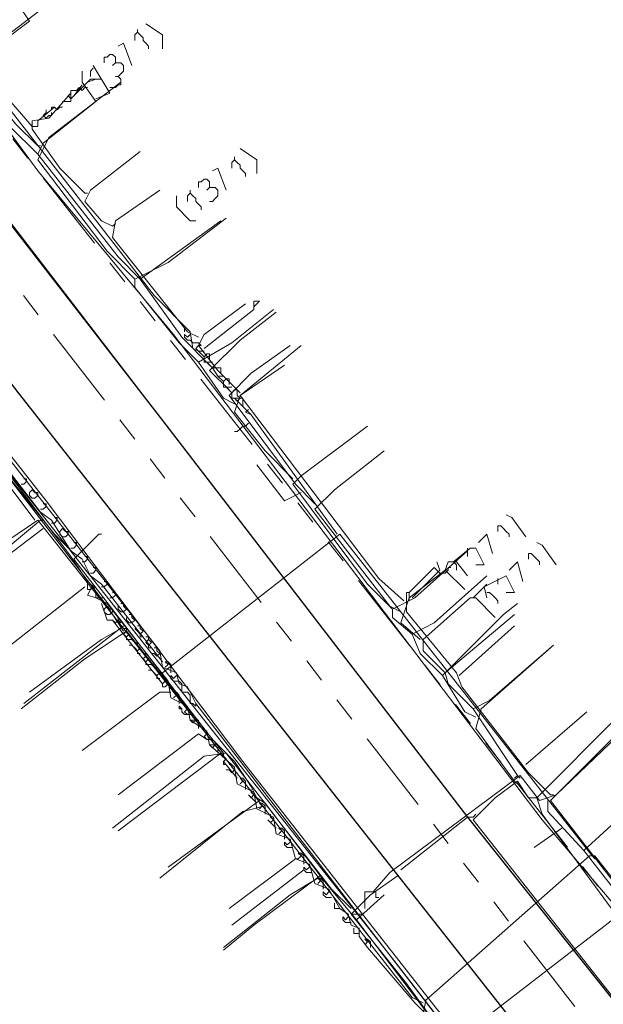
# Model space of a CAD drawing. Header units: metres. Extents: x 196942 to 197892, y 354692 to 355693.
# Tile 38 of 55: x 197445 to 197487, y 355058 to 355129. Entities that reach past the tile are written whole.
import ezdxf
from ezdxf.lldxf.tags import DXFTag

# ---------------------------------------------------------------- set-up
doc = ezdxf.new("R2010")
doc.units = ezdxf.units.M
doc.linetypes.add('RI-GWA', pattern=[18.45, 6, -1.8, 1.75, -1.8, 1.75, -1.8, 1.75, -1.8])
for name, color, linetype, lineweight in [('B-OI-KL-DATA_Orientatieverzoek_KPN_0000546663-G', 90, 'KL-DATA-N', 18), ('B-OI-KL-DATA_Orientatieverzoek_Ziggo BV_0000546674-G', 90, 'KL-DATA-N', 18), ('B-OI-KL-ET_LS_Orientatieverzoek_Enexis_0000729946-G', 190, 'KL-LS-N', 18), ('B-OI-KL-ET_MS_Orientatieverzoek_Enexis_0000729946-G', 130, 'KL-MS-N', 18), ('B-OI-KL-GAS_HD_Orientatieverzoek_Enexis_0000729946-G', 30, 'KL-GAS-HD-N', 18), ('B-OI-KL-GAS_LD_Orientatieverzoek_Enexis_0000729946-G', 50, 'KL-GAS-LD-N', 18), ('B-OI-KL-WATER_Orientatieverzoek_Nv WML_0000578862-G', 170, 'KL-WATER-N', 18), ('B-OI-RI-GWA_Orientatieverzoek_roermond_0000584598-G', 30, 'RI-GWA', 18)]:
    doc.layers.add(name, color=color, linetype=linetype, lineweight=lineweight)
doc.layers.add('V-OI-KL-VERVALLEN_LEIDING-G', color=10, linetype='ZIGZAG')
doc.styles.get("Standard").update_dxf_attribs({"font": 'arial.ttf'})
tags = doc.linetypes.add('KL-DATA-N', pattern='A,4,-1,[101,NLCS.SHX,S=0.5,R=0,X=0,Y=0],-1,4,-1,["D",Standard,S=1,R=0,X=-0.25,Y=-0.5],-1.5', length=12.5).pattern_tags.tags
tags[18] = DXFTag(74, 10)
tags = doc.linetypes.add('KL-GAS-HD-N', pattern='A,4,-1,[69,NLCS.SHX,S=0.5,R=0,X=0,Y=0],-1,4,-1,["H",Standard,S=1,R=0,X=0,Y=-0.5],-2', length=13).pattern_tags.tags
tags[18] = DXFTag(74, 10)
tags = doc.linetypes.add('KL-GAS-LD-N', pattern='A,4,-1,[69,NLCS.SHX,S=0.5,R=0,X=0,Y=0],-1,4,-1,["L",Standard,S=1,R=0,X=0.25,Y=-0.5],-2', length=13).pattern_tags.tags
tags[18] = DXFTag(74, 10)
tags = doc.linetypes.add('KL-LS-N', pattern='A,4,-1,[103,NLCS.SHX,S=0.75,R=0,X=0,Y=0],-1,4,-1,["L",Standard,S=1,R=0,X=0,Y=-0.5],-2', length=13).pattern_tags.tags
tags[18] = DXFTag(74, 10)
tags = doc.linetypes.add('KL-MS-N', pattern='A,4,-1,[103,NLCS.SHX,S=0.75,R=0,X=0,Y=0],-1,4,-1,["M",Standard,S=1,R=0,X=0,Y=-0.5],-2', length=13).pattern_tags.tags
tags[18] = DXFTag(74, 10)
doc.linetypes.add('KL-WATER-N', pattern='A,7,-0.5,[168,NLCS.SHX,S=0.75,R=0,X=0.75,Y=0],-2', length=9.5)
doc.linetypes.add('ZIGZAG', pattern='A,0.00254,-5.08,[131,ltypeshp.shx,S=5.08,R=0,X=-5.08,Y=0],-10.16,[131,ltypeshp.shx,S=5.08,R=180,X=5.08,Y=0],-5.08', length=20.32254)

msp = doc.modelspace()

# ---------------------------------------------------------------- linework, layer by layer
at = {"layer": 'B-OI-KL-DATA_Orientatieverzoek_KPN_0000546663-G', "flags": 128}
for points in [[(197457.90316, 355104.68452), (197457.50308, 355104.88456), (197457.30304, 355106.0848), (197454.70252, 355108.68532), (197420.89576, 355152.29404), (197420.29564, 355154.49448), (197420.0956, 355157.095), (197411.89396, 355167.097), (197410.89376, 355168.29724), (197410.69372, 355168.89736), (197409.89356, 355169.29744), (197410.49368, 355169.29744), (197409.89356, 355169.29744)], [(197446.1008, 355092.48208), (197437.099, 355104.48448), (197420.49568, 355125.68872), (197407.69312, 355142.29204), (197406.89296, 355142.89216), (197407.49308, 355142.89216), (197407.49308, 355142.49208)], [(197458.30324, 355104.88456), (197461.90396, 355107.68512), (197461.90396, 355108.28524), (197462.30404, 355108.28524), (197461.90396, 355107.88516)], [(197456.90296, 355106.0848), (197456.90296, 355106.28484)], [(197457.50308, 355105.28464), (197457.30304, 355105.48468), (197457.103, 355105.48468), (197456.90296, 355105.68472), (197456.90296, 355105.88476), (197457.103, 355105.68472), (197457.30304, 355105.88476)], [(197457.90316, 355104.68452), (197457.70312, 355104.88456), (197457.90316, 355105.0846), (197458.1032, 355105.0846), (197457.90316, 355105.28464), (197457.50308, 355105.28464)], [(197458.30324, 355104.28444), (197457.90316, 355104.68452), (197458.30324, 355104.68452), (197457.90316, 355104.68452)], [(197458.50328, 355103.88436), (197458.30324, 355103.88436), (197458.30324, 355104.28444), (197458.50328, 355104.48448), (197458.70332, 355104.48448), (197458.70332, 355104.0844)], [(197458.90336, 355103.48428), (197458.50328, 355103.88436), (197458.90336, 355103.88436), (197458.50328, 355103.88436)], [(197459.30344, 355102.88416), (197458.90336, 355103.48428), (197459.50348, 355103.48428), (197459.50348, 355103.0842)], [(197459.70352, 355102.48408), (197459.30344, 355102.88416), (197459.70352, 355102.88416), (197459.30344, 355102.88416)], [(197459.90356, 355102.084), (197459.70352, 355102.084), (197459.70352, 355102.48408), (197459.90356, 355102.68412), (197460.1036, 355102.68412), (197460.1036, 355102.28404)], [(197460.30364, 355101.68392), (197459.90356, 355102.084), (197460.30364, 355102.084), (197459.90356, 355102.084)], [(197460.50368, 355101.28384), (197460.30364, 355101.28384), (197460.30364, 355101.68392), (197460.50368, 355101.88396), (197460.70372, 355101.88396), (197460.70372, 355101.48388)], [(197467.90516, 355091.48188), (197461.70392, 355100.0836), (197460.90376, 355100.88376), (197460.50368, 355101.28384), (197461.1038, 355101.28384), (197461.1038, 355100.68372)], [(197460.50368, 355101.28384), (197460.70372, 355101.0838), (197460.90376, 355101.28384)], [(197460.70372, 355101.0838), (197460.90376, 355101.28384), (197460.70372, 355101.48388)], [(197461.70392, 355100.0836), (197461.30384, 355100.28364), (197461.50388, 355100.48368)], [(197474.1064, 355057.67512), (197473.30624, 355058.0752), (197454.70252, 355081.87996), (197446.30084, 355092.48208), (197443.30024, 355090.48168), (197438.49928, 355086.88096), (197438.49928, 355086.28084)], [(197486.30884, 355068.27724), (197468.1052, 355091.48188), (197455.30264, 355081.47988)], [(197573.1262, 354929.0494), (197554.1224, 354954.0544), (197536.1188, 354976.65892), (197535.31864, 354976.65892), (197534.71852, 354978.45928), (197533.71832, 354978.85936), (197533.31824, 354980.45968), (197525.91676, 354989.86156), (197512.91416, 355006.66492), (197505.1126, 355017.067), (197487.70912, 355039.27144), (197474.1064, 355056.87496), (197474.30644, 355057.87516), (197486.1088, 355068.27724), (197486.50888, 355068.27724), (197495.31064, 355057.075), (197495.71072, 355057.075), (197496.91096, 355059.47548), (197497.51108, 355059.47548), (197498.51128, 355057.67512), (197498.1112, 355053.87436), (197496.1108, 355055.87476), (197495.51068, 355056.27484), (197495.51068, 355054.87456), (197499.91156, 355050.87376), (197510.31364, 355036.87096), (197510.51368, 355036.87096), (197513.51428, 355033.0702), (197515.1146, 355033.87036), (197526.51688, 355043.27224)], [(197486.30884, 355068.27724), (197486.50888, 355068.0772)]]:
    msp.add_lwpolyline(points, dxfattribs=at)
at = {"layer": 'B-OI-KL-DATA_Orientatieverzoek_Ziggo BV_0000546674-G', "flags": 128}
for points in [[(197445.90076, 355120.88776), (197443.1002, 355124.0884), (197438.29924, 355130.0896), (197433.89836, 355135.69072), (197428.49728, 355142.29204), (197428.89736, 355143.0922), (197433.0982, 355146.29284)], [(197448.90136, 355123.0882), (197450.1016, 355124.28844), (197450.50168, 355124.28844), (197449.90156, 355124.0884)], [(197450.50168, 355124.28844), (197450.90176, 355124.28844)], [(197448.90136, 355123.0882), (197449.50148, 355123.88836)], [(197449.1014, 355123.48828), (197449.30144, 355123.68832), (197449.50148, 355123.48828), (197449.70152, 355123.68832)], [(197449.70152, 355123.68832), (197449.90156, 355123.68832)], [(197449.70152, 355116.0868), (197447.90116, 355117.88716), (197445.90076, 355120.68772), (197445.90076, 355121.28784), (197447.101, 355121.48788), (197448.70132, 355123.28824), (197448.70132, 355122.68812), (197448.1012, 355122.68812)], [(197448.70132, 355122.88816), (197448.50128, 355123.0882), (197448.70132, 355123.28824)], [(197448.50128, 355123.0882), (197448.70132, 355122.88816), (197448.90136, 355123.0882)], [(197448.70132, 355123.28824), (197448.70132, 355123.48828), (197449.1014, 355123.48828)], [(197446.30084, 355121.28784), (197447.50108, 355122.28804)], [(197447.30104, 355122.088), (197447.30104, 355122.28804), (197447.50108, 355122.28804)], [(197447.50108, 355122.28804), (197447.70112, 355122.088), (197447.90116, 355122.28804)], [(197447.90116, 355122.28804), (197448.1012, 355122.28804)], [(197446.90096, 355121.48788), (197446.70092, 355121.68792), (197446.90096, 355121.88796)], [(197446.70092, 355121.68792), (197446.90096, 355121.48788), (197447.101, 355121.68792)], [(197446.90096, 355121.88796), (197446.90096, 355122.088)], [(197447.101, 355121.68792), (197447.30104, 355121.68792), (197447.30104, 355121.88796)], [(197445.90076, 355120.88776), (197446.30084, 355120.88776), (197446.30084, 355121.28784)], [(197451.70192, 355113.68632), (197450.90176, 355114.0864), (197449.70152, 355115.48668), (197450.1016, 355116.28684), (197453.70232, 355119.0874)], [(197449.70152, 355116.0868), (197449.90156, 355116.0868)], [(197457.90316, 355105.68472), (197457.103, 355106.0848), (197451.70192, 355112.88616), (197451.90196, 355114.0864), (197455.1026, 355116.28684)], [(197451.70192, 355113.68632), (197451.90196, 355113.88636)], [(197460.90376, 355101.68392), (197459.30344, 355103.28424), (197457.90316, 355105.0846), (197458.30324, 355105.88476), (197461.30384, 355108.0852)], [(197472.70612, 355086.68092), (197470.90576, 355088.28124), (197460.90376, 355101.48388), (197464.1044, 355103.68432)], [(197449.90156, 355087.48108), (197449.90156, 355088.0812), (197448.70132, 355089.88156), (197440.69972, 355100.48368), (197439.49948, 355100.28364), (197439.69952, 355101.28384), (197439.89956, 355101.28384), (197440.49968, 355100.48368)], [(197473.30624, 355086.88096), (197475.30664, 355088.88136), (197475.1066, 355089.48148)], [(197473.1062, 355087.28104), (197474.90656, 355089.0814), (197475.30664, 355088.68132)], [(197475.30664, 355088.68132), (197475.70672, 355088.68132), (197475.90676, 355088.88136), (197475.90676, 355089.0814), (197476.1068, 355089.0814)], [(197449.70152, 355087.68112), (197443.30024, 355082.68012)], [(197450.50168, 355086.88096), (197449.90156, 355087.081), (197450.30164, 355087.88116), (197450.50168, 355087.28104), (197450.50168, 355086.88096)], [(197449.90156, 355087.48108), (197450.1016, 355087.48108), (197450.30164, 355087.68112), (197450.1016, 355087.88116)], [(197457.30304, 355078.0792), (197457.103, 355079.0794), (197455.90276, 355079.67952), (197455.70272, 355080.87976), (197451.30184, 355086.48088), (197450.50168, 355086.88096), (197451.1018, 355086.88096), (197450.50168, 355086.88096)], [(197483.30824, 355072.67812), (197481.70792, 355074.27844), (197476.90696, 355080.47968), (197476.50688, 355081.47988), (197472.90616, 355085.88076), (197472.90616, 355087.28104), (197473.1062, 355087.28104), (197473.1062, 355086.68092), (197473.1062, 355087.28104)], [(197455.30264, 355080.67972), (197451.70192, 355085.28064), (197451.30184, 355085.28064), (197450.90176, 355086.48088)], [(197451.1018, 355086.0808), (197451.30184, 355086.28084), (197451.50188, 355086.0808)], [(197451.30184, 355085.68072), (197451.1018, 355085.88076), (197451.1018, 355086.0808)], [(197451.70192, 355085.88076), (197451.70192, 355086.0808), (197451.50188, 355086.0808)], [(197451.30184, 355085.68072), (197451.50188, 355085.68072), (197451.70192, 355085.88076)], [(197451.70192, 355085.28064), (197451.90196, 355085.0806), (197452.102, 355085.28064)], [(197452.102, 355085.28064), (197452.102, 355085.48068)], [(197452.102, 355085.28064), (197452.30204, 355085.0806)], [(197452.30204, 355084.68052), (197450.90176, 355083.88036), (197445.70072, 355080.0796)], [(197452.70212, 355084.48048), (197452.70212, 355084.68052), (197452.50208, 355084.68052)], [(197476.70692, 355081.27984), (197480.70772, 355084.88056)], [(197452.70212, 355084.0804), (197452.50208, 355084.28044), (197452.70212, 355084.48048)], [(197452.70212, 355084.0804), (197452.90216, 355084.28044), (197452.70212, 355084.48048)], [(197452.90216, 355083.88036), (197452.70212, 355083.88036), (197452.70212, 355084.0804)], [(197453.30224, 355083.68032), (197453.1022, 355083.88036), (197452.90216, 355083.88036)], [(197453.1022, 355083.48028), (197452.90216, 355083.48028)], [(197453.50228, 355083.0802), (197453.30224, 355083.28024), (197453.1022, 355083.48028)], [(197453.50228, 355083.48028), (197453.50228, 355083.68032), (197453.30224, 355083.68032)], [(197453.50228, 355083.0802), (197453.70232, 355083.28024), (197453.50228, 355083.48028)], [(197453.70232, 355082.88016), (197453.50228, 355082.88016), (197453.50228, 355083.0802)], [(197454.1024, 355082.68012), (197454.1024, 355082.88016), (197453.90236, 355082.88016)], [(197454.1024, 355082.28004), (197453.90236, 355082.48008), (197454.1024, 355082.68012)], [(197454.1024, 355082.28004), (197454.30244, 355082.48008), (197454.1024, 355082.68012)], [(197454.30244, 355082.08), (197454.1024, 355082.08), (197454.1024, 355082.28004)], [(197454.70252, 355081.87996), (197454.50248, 355082.08), (197454.30244, 355082.08)], [(197454.50248, 355081.67992), (197454.30244, 355081.67992)], [(197454.90256, 355081.27984), (197454.70252, 355081.47988), (197454.50248, 355081.67992)], [(197454.90256, 355081.67992), (197454.90256, 355081.87996), (197454.70252, 355081.87996)], [(197454.90256, 355081.27984), (197455.1026, 355081.47988), (197454.90256, 355081.67992)], [(197455.1026, 355081.0798), (197454.90256, 355081.0798), (197454.90256, 355081.27984)], [(197455.50268, 355080.87976), (197455.50268, 355081.0798), (197455.30264, 355081.0798)], [(197455.30264, 355080.67972), (197455.30264, 355080.47968), (197455.50268, 355080.47968), (197455.70272, 355080.67972), (197455.50268, 355080.87976)], [(197455.50268, 355080.87976), (197455.30264, 355080.67972)], [(197455.90276, 355080.0796), (197455.1026, 355080.0796), (197449.50148, 355075.87876)], [(197456.50288, 355079.27944), (197456.50288, 355079.87956), (197456.30284, 355080.0796), (197456.1028, 355080.0796), (197456.30284, 355079.87956), (197456.1028, 355079.67952)], [(197457.103, 355078.47928), (197456.90296, 355078.47928), (197456.70292, 355078.67932), (197456.70292, 355078.87936), (197456.50288, 355079.0794), (197456.50288, 355078.87936), (197456.70292, 355078.87936)], [(197456.90296, 355079.0794), (197456.90296, 355079.27944)], [(197457.103, 355078.47928), (197456.90296, 355078.67932), (197457.103, 355078.87936), (197456.90296, 355079.0794)], [(197457.50308, 355078.27924), (197457.50308, 355078.47928), (197457.103, 355078.47928)], [(197457.50308, 355077.87916), (197457.70312, 355078.0792), (197457.50308, 355078.27924)], [(197481.50788, 355074.87856), (197485.90876, 355078.67932)], [(197488.70932, 355064.27644), (197488.1092, 355066.0768), (197483.30824, 355072.27804), (197488.90936, 355077.87916), (197489.70952, 355078.67932)], [(197458.70332, 355076.27884), (197458.50328, 355077.27904), (197457.30304, 355078.0792), (197457.90316, 355078.0792), (197457.90316, 355077.47908)], [(197457.30304, 355078.0792), (197457.50308, 355077.87916), (197457.70312, 355078.0792)], [(197458.30324, 355077.27904), (197458.30324, 355077.47908)], [(197458.50328, 355076.67892), (197457.90316, 355077.079), (197452.102, 355072.67812)], [(197458.50328, 355076.67892), (197458.30324, 355076.87896), (197458.50328, 355077.079), (197458.30324, 355077.27904)], [(197458.90336, 355076.47888), (197458.90336, 355076.67892), (197458.50328, 355076.67892)], [(197506.31284, 355042.87216), (197504.51248, 355044.67252), (197495.71072, 355055.67472), (197495.31064, 355056.67492), (197489.30944, 355064.0764), (197488.30924, 355064.0764), (197476.1068, 355054.67452), (197475.50668, 355054.67452), (197475.30664, 355055.87476), (197473.50628, 355057.67512), (197470.1056, 355061.67592), (197469.50548, 355062.47608), (197469.50548, 355063.0762), (197468.90536, 355063.27624), (197468.70532, 355064.0764), (197468.1052, 355064.47648), (197467.30504, 355065.87676), (197466.30484, 355066.27684), (197465.90476, 355067.67712), (197464.90456, 355068.0772), (197464.50448, 355069.47748), (197463.50428, 355069.87756), (197463.30424, 355071.0778), (197462.104, 355071.67792), (197461.90396, 355072.87816), (197460.70372, 355073.47828), (197460.50368, 355074.67852), (197458.70332, 355076.27884), (197459.30344, 355076.27884), (197459.30344, 355075.67872)], [(197458.70332, 355076.27884), (197458.90336, 355076.0788), (197459.1034, 355076.27884)], [(197458.90336, 355076.0788), (197459.1034, 355076.27884), (197458.90336, 355076.47888)], [(197459.70352, 355075.47868), (197459.70352, 355075.67872)], [(197459.70352, 355075.0786), (197459.90356, 355075.27864), (197459.70352, 355075.47868)], [(197460.70372, 355073.87836), (197459.70352, 355075.0786)], [(197459.90356, 355074.87856), (197459.70352, 355074.87856), (197459.70352, 355075.0786)], [(197460.30364, 355074.67852), (197460.30364, 355074.87856), (197460.1036, 355074.87856)], [(197460.30364, 355074.27844), (197460.50368, 355074.47848), (197460.30364, 355074.67852)], [(197460.1036, 355074.47848), (197459.90356, 355074.47848)], [(197460.1036, 355074.47848), (197460.30364, 355074.27844), (197460.50368, 355074.47848)], [(197461.30384, 355073.0782), (197461.30384, 355073.67832), (197461.1038, 355073.87836), (197460.90376, 355073.87836), (197461.1038, 355073.67832), (197460.90376, 355073.47828)], [(197462.104, 355072.078), (197461.50388, 355072.67812)], [(197461.50388, 355072.67812), (197461.70392, 355072.47808), (197461.90396, 355072.67812)], [(197461.70392, 355072.87816), (197461.70392, 355073.0782)], [(197461.70392, 355072.47808), (197461.90396, 355072.67812), (197461.70392, 355072.87816)], [(197483.30824, 355072.67812), (197483.50828, 355072.67812)], [(197462.70412, 355071.27784), (197462.70412, 355071.87796), (197462.50408, 355072.078), (197462.30404, 355072.078), (197462.50408, 355071.87796), (197462.30404, 355071.67792)], [(197463.1042, 355071.0778), (197463.1042, 355071.27784)], [(197463.1042, 355070.67772), (197463.30424, 355070.87776), (197463.1042, 355071.0778)], [(197463.50428, 355070.27764), (197462.90416, 355070.87776)], [(197462.90416, 355070.87776), (197463.1042, 355070.67772), (197463.30424, 355070.87776)], [(197464.1044, 355069.47748), (197464.1044, 355070.0776), (197463.90436, 355070.27764), (197463.70432, 355070.27764), (197463.90436, 355070.0776), (197463.70432, 355069.87756)], [(197464.70452, 355068.87736), (197464.30444, 355068.87736), (197464.1044, 355069.0774), (197464.1044, 355069.27744), (197464.30444, 355069.0774), (197464.50448, 355069.27744)], [(197465.50468, 355067.67712), (197465.50468, 355068.27724), (197465.30464, 355068.47728), (197465.1046, 355068.47728), (197465.30464, 355068.27724), (197465.1046, 355068.0772), (197464.90456, 355068.0772)], [(197464.90456, 355068.0772), (197460.1036, 355064.47648)], [(197466.1048, 355067.077), (197465.70472, 355067.077), (197465.50468, 355067.27704), (197465.50468, 355067.47708), (197465.70472, 355067.27704), (197465.90476, 355067.47708)], [(197465.50468, 355067.27704), (197460.30364, 355063.27624)], [(197466.90496, 355065.87676), (197466.90496, 355066.47688), (197466.70492, 355066.67692), (197466.50488, 355066.67692), (197466.70492, 355066.47688), (197466.50488, 355066.27684)], [(197467.50508, 355065.27664), (197467.105, 355065.27664), (197466.90496, 355065.47668), (197466.90496, 355065.67672), (197467.105, 355065.47668), (197467.30504, 355065.67672)], [(197468.1052, 355064.47648), (197467.70512, 355064.47648), (197467.70512, 355064.87656)], [(197468.90536, 355063.47628), (197468.50528, 355063.47628), (197468.30524, 355063.67632), (197468.30524, 355063.87636), (197468.50528, 355063.67632), (197468.70532, 355063.87636)], [(197469.50548, 355062.67612), (197469.1054, 355062.67612), (197469.1054, 355063.0762)], [(197470.30564, 355061.67592), (197470.30564, 355062.076), (197470.1056, 355062.27604), (197469.90556, 355062.27604), (197470.1056, 355062.076), (197469.90556, 355061.87596)]]:
    msp.add_lwpolyline(points, dxfattribs=at)
at = {"layer": 'B-OI-KL-ET_LS_Orientatieverzoek_Enexis_0000729946-G', "flags": 128}
for points in [[(197446.30084, 355119.48748), (197444.70052, 355121.0878), (197441.69992, 355124.88856), (197441.69992, 355125.48868), (197445.70072, 355128.48928), (197444.90056, 355129.68952), (197444.90056, 355130.48968)], [(197453.50228, 355127.68912), (197453.50228, 355127.88916)], [(197455.30264, 355126.48888), (197455.30264, 355127.48908), (197454.1024, 355128.28924)], [(197453.50228, 355127.68912), (197453.30224, 355127.48908), (197453.30224, 355127.089)], [(197453.50228, 355127.68912), (197453.70232, 355127.48908), (197453.90236, 355127.28904), (197453.90236, 355127.089), (197454.1024, 355126.88896), (197454.30244, 355126.68892), (197454.30244, 355126.48888)], [(197453.1022, 355125.28864), (197452.50208, 355126.88896), (197452.102, 355126.68892)], [(197451.90196, 355125.48868), (197451.90196, 355125.88876), (197451.70192, 355126.0888), (197451.50188, 355126.0888), (197451.30184, 355125.88876), (197451.1018, 355125.88876), (197451.1018, 355125.48868)], [(197450.30164, 355125.0886), (197450.1016, 355124.88856), (197450.1016, 355124.48848)], [(197450.50168, 355122.88816), (197451.50188, 355123.28824), (197450.30164, 355125.28864)], [(197452.102, 355124.48848), (197452.30204, 355124.68852), (197452.50208, 355124.88856), (197452.50208, 355125.28864), (197452.30204, 355125.48868), (197451.90196, 355125.48868), (197451.70192, 355125.28864)], [(197453.70232, 355109.88556), (197452.102, 355111.48588), (197446.30084, 355118.88736), (197446.70092, 355119.68752), (197450.50168, 355122.68812), (197449.50148, 355124.0884), (197449.50148, 355124.88856)], [(197451.50188, 355123.68832), (197451.90196, 355123.68832), (197452.102, 355123.88836), (197452.30204, 355123.88836), (197452.30204, 355124.28844), (197452.102, 355124.48848), (197451.90196, 355124.48848)], [(197446.30084, 355119.48748), (197446.50088, 355119.48748)], [(197460.50368, 355118.48728), (197460.50368, 355118.68732)], [(197462.104, 355117.48708), (197462.104, 355118.48728), (197460.90376, 355119.28744)], [(197459.90356, 355116.28684), (197459.30344, 355117.88716), (197458.90336, 355117.68712)], [(197460.50368, 355118.48728), (197460.30364, 355118.28724), (197460.30364, 355117.88716)], [(197460.50368, 355118.48728), (197460.70372, 355118.28724), (197460.90376, 355118.0872), (197460.90376, 355117.88716), (197461.1038, 355117.68712), (197461.30384, 355117.48708), (197461.30384, 355117.28704)], [(197458.70332, 355116.48688), (197458.70332, 355116.88696), (197458.50328, 355117.087), (197458.30324, 355117.087), (197458.1032, 355116.88696), (197457.90316, 355116.88696), (197457.90316, 355116.48688)], [(197458.70332, 355116.48688), (197458.50328, 355116.28684)], [(197458.70332, 355116.48688), (197459.1034, 355116.48688), (197459.30344, 355116.28684), (197459.30344, 355115.88676), (197459.1034, 355115.68672), (197458.90336, 355115.48668), (197458.70332, 355115.48668)], [(197457.30304, 355114.0864), (197456.30284, 355115.0866), (197456.30284, 355115.88676)], [(197457.30304, 355116.0868), (197457.103, 355115.88676), (197457.103, 355115.48668)], [(197457.30304, 355116.0868), (197457.30304, 355116.28684)], [(197457.30304, 355116.0868), (197457.50308, 355115.88676), (197457.70312, 355115.68672), (197457.70312, 355115.48668), (197457.90316, 355115.28664), (197458.1032, 355115.0866), (197458.1032, 355114.88656)], [(197458.70332, 355103.68432), (197456.70292, 355105.68472), (197453.70232, 355109.88556), (197459.50348, 355114.0864)], [(197457.30304, 355114.0864), (197457.70312, 355114.0864)], [(197448.90136, 355090.0816), (197447.50108, 355091.48188), (197440.29964, 355100.48368), (197439.49948, 355101.88396), (197438.89936, 355102.084), (197438.69932, 355102.88416), (197437.69912, 355103.28424), (197437.49908, 355104.48448), (197436.29884, 355105.0846), (197436.0988, 355106.28484), (197434.49848, 355107.48508), (197417.49508, 355094.0824), (197418.0952, 355092.88216), (197418.0952, 355091.88196)], [(197460.1036, 355101.88396), (197458.70332, 355103.28424), (197460.90376, 355105.48468), (197463.50428, 355107.48508)], [(197466.30484, 355093.68232), (197464.90456, 355095.0826), (197460.1036, 355101.48388), (197461.70392, 355103.0842), (197464.50448, 355105.0846)], [(197461.50388, 355099.48348), (197461.30384, 355099.28344), (197461.1038, 355099.28344), (197460.90376, 355099.0834), (197460.70372, 355098.88336), (197460.50368, 355098.88336)], [(197472.50608, 355085.88076), (197471.70592, 355086.28084), (197466.30484, 355093.28224), (197467.70512, 355094.68252), (197471.30584, 355097.48308)], [(197465.30464, 355094.48248), (197464.1044, 355093.88236), (197462.104, 355096.48288)], [(197446.50088, 355092.48208), (197439.49948, 355086.68092)], [(197446.50088, 355092.48208), (197446.70092, 355092.48208)], [(197481.50788, 355091.28184), (197480.50768, 355092.68212), (197480.1076, 355092.88216)], [(197480.30764, 355091.28184), (197480.30764, 355091.48188), (197480.1076, 355091.68192), (197479.90756, 355091.88196), (197479.70752, 355092.082), (197479.50748, 355092.082), (197479.50748, 355091.68192)], [(197469.30544, 355063.67632), (197467.105, 355066.27684), (197462.70412, 355072.078), (197462.104, 355072.47808), (197461.70392, 355073.27824), (197460.50368, 355075.0786), (197458.90336, 355076.67892), (197448.90136, 355089.68152), (197450.70172, 355091.48188), (197450.90176, 355091.48188)], [(197479.1074, 355090.0816), (197478.70732, 355091.48188), (197478.1072, 355090.88176)], [(197476.30684, 355089.48148), (197477.50708, 355090.48168), (197477.90716, 355090.48168), (197478.50728, 355089.28144), (197477.90716, 355089.28144)], [(197477.30704, 355090.28164), (197477.30704, 355090.48168)], [(197477.30704, 355090.28164), (197477.30704, 355089.88156)], [(197483.70832, 355089.28144), (197482.70812, 355090.68172), (197482.30804, 355090.88176)], [(197475.70672, 355088.88136), (197475.90676, 355089.48148), (197476.50688, 355089.48148), (197477.30704, 355088.48128)], [(197476.30684, 355089.48148), (197476.50688, 355089.28144)], [(197481.30784, 355088.0812), (197480.90776, 355089.48148), (197480.30764, 355088.88136)], [(197482.50808, 355089.28144), (197482.50808, 355089.48148), (197482.30804, 355089.68152), (197482.108, 355089.88156), (197481.90796, 355090.0816), (197481.70792, 355090.0816), (197481.70792, 355089.68152)], [(197473.90636, 355083.88036), (197472.50608, 355085.0806), (197473.1062, 355086.88096), (197475.70672, 355088.88136), (197477.107, 355087.48108)], [(197476.50688, 355089.28144), (197476.50688, 355088.88136)], [(197478.50728, 355087.68112), (197480.1076, 355088.48128), (197480.70772, 355087.28104), (197480.1076, 355087.28104)], [(197479.50748, 355088.28124), (197479.50748, 355087.88116)], [(197477.70712, 355086.88096), (197478.50728, 355087.68112), (197478.70732, 355086.88096)], [(197478.50728, 355087.68112), (197478.70732, 355087.88116)], [(197475.70672, 355081.47988), (197474.1064, 355083.0802), (197474.1064, 355083.88036), (197477.50708, 355086.88096), (197477.90716, 355086.88096), (197479.30744, 355085.48068)], [(197478.70732, 355087.28104), (197478.90736, 355087.28104), (197479.1074, 355087.081), (197479.30744, 355086.88096), (197479.50748, 355086.68092), (197479.50748, 355086.48088)], [(197477.70712, 355078.87936), (197475.90676, 355080.67972), (197475.70672, 355081.47988), (197480.70772, 355085.68072)], [(197452.50208, 355084.88056), (197445.30064, 355079.27944)], [(197480.90776, 355074.0784), (197477.70712, 355078.87936), (197478.90736, 355079.47948), (197483.50828, 355083.48028)], [(197495.91076, 355055.27464), (197495.71072, 355056.27484), (197493.51028, 355058.67532), (197485.70872, 355068.67732), (197499.51148, 355081.27984), (197499.91156, 355080.47968), (197500.71172, 355079.27944), (197494.71052, 355073.47828), (197495.1106, 355072.67812), (197499.51148, 355067.67712), (197502.31204, 355064.27644), (197498.91136, 355060.67572), (197499.1114, 355058.67532), (197498.31124, 355057.47508), (197499.31144, 355057.075), (197500.71172, 355058.27524), (197501.51188, 355059.47548), (197500.31164, 355060.67572), (197499.31144, 355060.0756), (197498.91136, 355060.27564)], [(197470.50568, 355065.67672), (197471.70592, 355067.077), (197481.1078, 355074.0784), (197482.50808, 355072.27804), (197483.70832, 355072.67812), (197488.70932, 355077.47908), (197488.30924, 355078.87936)], [(197459.50348, 355075.67872), (197452.102, 355070.0776)], [(197480.90776, 355074.0784), (197480.70772, 355073.87836)], [(197480.90776, 355074.0784), (197481.1078, 355073.87836)], [(197462.30404, 355072.27804), (197455.70272, 355067.47708)], [(197485.70872, 355068.67732), (197483.1082, 355071.47788), (197483.1082, 355072.27804)], [(197484.1084, 355070.27764), (197482.108, 355068.87736)], [(197466.50488, 355066.67692), (197464.50448, 355065.47668), (197459.70352, 355061.67592)], [(197481.1078, 355049.27344), (197477.50708, 355052.87416), (197469.30544, 355063.67632), (197471.30584, 355065.47668)], [(197469.90556, 355064.47648), (197469.90556, 355065.67672), (197470.70572, 355065.67672), (197470.70572, 355065.27664)], [(197470.70572, 355065.27664), (197470.90576, 355065.27664)], [(197469.1054, 355064.0764), (197468.90536, 355064.0764)], [(197469.1054, 355064.0764), (197469.50548, 355064.0764)], [(197469.50548, 355064.0764), (197469.70552, 355064.0764)]]:
    msp.add_lwpolyline(points, dxfattribs=at)
at = {"layer": 'B-OI-KL-ET_MS_Orientatieverzoek_Enexis_0000729946-G', "flags": 128}
for points in [[(197483.50828, 355046.47288), (197481.30784, 355048.67332), (197457.70312, 355079.27944), (197457.103, 355080.47968), (197456.50288, 355080.67972), (197456.30284, 355081.47988), (197455.30264, 355081.87996), (197455.1026, 355083.0802), (197433.69832, 355110.28564), (197432.89816, 355110.88576), (197433.49828, 355110.88576), (197433.49828, 355110.28564)], [(197455.30264, 355082.28004), (197450.90176, 355087.88116), (197450.1016, 355088.48128), (197449.50148, 355089.68152), (197448.70132, 355090.28164), (197447.30104, 355092.48208), (197446.50088, 355093.0822), (197438.29924, 355103.68432), (197433.89836, 355109.68552)], [(197445.1006, 355095.0826), (197445.30064, 355095.0826), (197445.50068, 355095.28264)], [(197445.50068, 355095.28264), (197445.50068, 355095.48268), (197445.30064, 355095.48268)], [(197445.70072, 355094.48248), (197445.90076, 355094.68252), (197446.1008, 355094.48248)], [(197445.90076, 355094.0824), (197445.70072, 355094.28244), (197445.70072, 355094.48248)], [(197446.30084, 355094.28244), (197446.30084, 355094.48248), (197446.1008, 355094.48248)], [(197445.90076, 355094.0824), (197446.1008, 355094.0824), (197446.30084, 355094.28244)], [(197446.50088, 355093.28224), (197446.70092, 355093.28224), (197446.90096, 355093.48228)], [(197446.90096, 355093.48228), (197446.90096, 355093.68232), (197446.70092, 355093.68232)], [(197447.30104, 355092.28204), (197447.50108, 355092.28204), (197447.70112, 355092.48208)], [(197447.70112, 355092.48208), (197447.70112, 355092.68212), (197447.50108, 355092.68212)], [(197447.90116, 355091.68192), (197448.1012, 355091.88196), (197448.30124, 355091.68192)], [(197448.1012, 355091.28184), (197447.90116, 355091.48188), (197447.90116, 355091.68192)], [(197448.50128, 355091.48188), (197448.50128, 355091.68192), (197448.30124, 355091.68192)], [(197448.1012, 355091.28184), (197448.30124, 355091.28184), (197448.50128, 355091.48188)], [(197448.70132, 355090.48168), (197448.90136, 355090.48168), (197449.1014, 355090.68172)], [(197449.1014, 355090.68172), (197449.1014, 355090.88176), (197448.90136, 355090.88176)], [(197449.50148, 355089.48148), (197449.70152, 355089.48148), (197449.90156, 355089.68152)], [(197449.90156, 355089.68152), (197449.90156, 355089.88156), (197449.70152, 355089.88156)], [(197450.1016, 355088.68132), (197450.30164, 355088.68132), (197450.50168, 355088.88136)], [(197450.50168, 355088.88136), (197450.50168, 355089.0814), (197450.30164, 355089.0814)], [(197451.30184, 355087.88116), (197451.30184, 355088.0812), (197451.1018, 355088.0812)], [(197450.90176, 355087.68112), (197451.1018, 355087.68112), (197451.30184, 355087.88116)], [(197451.50188, 355086.88096), (197451.70192, 355086.88096), (197451.90196, 355087.081)], [(197451.90196, 355087.081), (197451.90196, 355087.28104), (197451.70192, 355087.28104)], [(197452.30204, 355085.88076), (197452.102, 355086.0808), (197452.102, 355086.28084)], [(197452.50208, 355086.28084), (197452.50208, 355086.48088), (197452.30204, 355086.48088)], [(197452.30204, 355085.88076), (197452.50208, 355085.88076), (197452.70212, 355086.0808), (197452.50208, 355086.28084)], [(197452.90216, 355085.0806), (197452.70212, 355085.28064), (197452.70212, 355085.48068)], [(197453.1022, 355085.48068), (197453.1022, 355085.68072), (197452.90216, 355085.68072)], [(197452.90216, 355085.0806), (197453.1022, 355085.0806), (197453.30224, 355085.28064), (197453.1022, 355085.48068)], [(197453.70232, 355084.28044), (197453.50228, 355084.48048), (197453.30224, 355084.68052)], [(197453.70232, 355084.68052), (197453.70232, 355084.88056), (197453.50228, 355084.88056)], [(197453.70232, 355084.28044), (197453.90236, 355084.48048), (197453.70232, 355084.68052)], [(197453.90236, 355084.0804), (197453.70232, 355084.0804), (197453.70232, 355084.28044)], [(197454.30244, 355083.88036), (197454.30244, 355084.0804), (197454.1024, 355084.0804)], [(197454.30244, 355083.48028), (197454.1024, 355083.68032), (197454.30244, 355083.88036)], [(197454.30244, 355083.48028), (197454.50248, 355083.68032), (197454.30244, 355083.88036)], [(197454.50248, 355083.28024), (197454.30244, 355083.28024), (197454.30244, 355083.48028)], [(197454.90256, 355083.0802), (197454.90256, 355083.28024), (197454.70252, 355083.28024)], [(197454.90256, 355082.68012), (197455.1026, 355082.88016), (197454.90256, 355083.0802)], [(197454.70252, 355082.88016), (197454.50248, 355082.88016)], [(197454.70252, 355082.88016), (197454.90256, 355082.68012), (197455.1026, 355082.88016)], [(197455.90276, 355081.47988), (197455.90276, 355082.08), (197455.70272, 355082.28004), (197455.50268, 355082.28004), (197455.70272, 355082.08), (197455.50268, 355081.87996)], [(197456.50288, 355080.87976), (197456.1028, 355080.87976), (197455.90276, 355081.0798), (197455.90276, 355081.27984), (197456.1028, 355081.0798), (197456.30284, 355081.27984)], [(197456.70292, 355080.47968), (197456.70292, 355080.67972), (197456.50288, 355080.87976)], [(197457.103, 355080.0796), (197456.70292, 355080.0796), (197456.70292, 355080.47968)], [(197457.30304, 355079.67952), (197457.30304, 355079.87956), (197457.103, 355080.0796)], [(197457.70312, 355079.27944), (197457.70312, 355079.0794), (197457.50308, 355079.27944), (197457.30304, 355079.27944), (197457.30304, 355079.67952)]]:
    msp.add_lwpolyline(points, dxfattribs=at)
at = {"layer": 'B-OI-KL-GAS_HD_Orientatieverzoek_Enexis_0000729946-G', "flags": 128}
msp.add_lwpolyline([(197452.30204, 354808.42528), (197451.70192, 354812.82616), (197547.52108, 354827.62912), (197569.52548, 354832.83016), (197578.32724, 354836.63092), (197584.92856, 354840.83176), (197616.1348, 354866.63692), (197615.93476, 354876.43888), (197542.12, 354971.0578), (197522.116, 354996.66292), (197506.1128, 355017.66712), (197461.1038, 355075.0786), (197446.90096, 355093.88236), (197407.69312, 355143.89236), (197345.68072, 355223.50828), (197344.68052, 355223.50828), (197343.88036, 355222.30804), (197343.88036, 355222.90816), (197344.48048, 355222.90816)], dxfattribs=at)
at = {"layer": 'B-OI-KL-GAS_LD_Orientatieverzoek_Enexis_0000729946-G', "flags": 128}
for points in [[(197638.53928, 354853.23424), (197637.73912, 354854.83456), (197623.1362, 354872.83816), (197567.125, 354945.0526), (197542.52008, 354976.25884), (197480.30764, 355056.67492), (197444.90056, 355101.68392), (197423.89636, 355128.88936), (197410.69372, 355146.0928), (197371.0858, 355196.90296), (197371.48588, 355197.70312), (197376.48688, 355201.50388), (197386.68892, 355188.90136), (197433.0982, 355128.28924), (197433.29824, 355128.28924), (197477.30704, 355071.0778), (197472.50608, 355067.27704)], [(197446.30084, 355118.88736), (197444.30044, 355120.88776), (197441.49988, 355124.48848), (197442.30004, 355126.0888), (197447.50108, 355130.0896)], [(197453.30224, 355109.88556), (197451.30184, 355111.88596), (197446.30084, 355118.48728), (197447.101, 355120.0876), (197452.30204, 355124.0884)], [(197457.90316, 355103.88436), (197456.50288, 355105.28464), (197453.30224, 355109.28544), (197453.30224, 355109.88556), (197455.70272, 355111.0858), (197459.90356, 355114.28644)], [(197460.50368, 355100.88376), (197459.70352, 355101.28384), (197457.90316, 355103.88436), (197460.30364, 355105.28464), (197463.30424, 355107.68512)], [(197464.70452, 355095.48268), (197462.70412, 355097.48308), (197460.50368, 355100.28364), (197460.90376, 355101.48388), (197465.30464, 355105.0846)], [(197641.73992, 354849.83356), (197647.94116, 354856.63492), (197625.33664, 354885.44068), (197593.73032, 354921.84796), (197578.92736, 354941.25184), (197526.91696, 355008.46528), (197477.70712, 355070.87776), (197479.30744, 355072.47808), (197480.90776, 355073.67832), (197481.70792, 355072.47808), (197482.30804, 355072.47808), (197482.70812, 355071.27784), (197494.31044, 355055.47468), (197495.1106, 355055.87476), (197497.111, 355057.87516), (197497.51108, 355059.0754), (197501.51188, 355062.47608), (197503.31224, 355062.67612), (197543.92036, 355102.88416), (197545.72072, 355101.68392), (197553.92236, 355093.0822), (197558.32324, 355096.68292), (197559.32344, 355095.68272)], [(197452.50208, 355084.48048), (197451.30184, 355086.28084), (197442.70012, 355097.48308), (197440.49968, 355100.0836), (197439.69952, 355098.88336), (197421.0958, 355084.48048)], [(197471.90596, 355086.0808), (197470.1056, 355087.88116), (197464.70452, 355095.0826), (197465.30464, 355095.68272), (197470.1056, 355099.28344)], [(197446.70092, 355091.88196), (197439.29944, 355086.28084)], [(197473.30624, 355084.28044), (197471.90596, 355085.48068), (197471.90596, 355086.0808), (197473.50628, 355086.88096), (197477.30704, 355090.28164)], [(197475.50668, 355081.27984), (197473.90636, 355082.88016), (197473.30624, 355084.28044), (197474.90656, 355085.0806), (197478.70732, 355088.48128)], [(197477.90716, 355078.27924), (197477.107, 355078.67932), (197475.50668, 355081.27984), (197479.90756, 355085.68072), (197480.90776, 355086.48088)], [(197459.70352, 355075.67872), (197452.70212, 355084.48048), (197449.70152, 355082.48008), (197445.1006, 355078.87936)], [(197480.70772, 355073.67832), (197477.90716, 355077.47908), (197478.30724, 355078.87936), (197483.50828, 355083.48028)], [(197482.30804, 355072.47808), (197488.1092, 355078.27924), (197490.70972, 355080.67972)], [(197468.90536, 355064.47648), (197467.50508, 355065.87676), (197459.90356, 355075.67872), (197458.30324, 355075.47868), (197451.70192, 355070.27764)], [(197480.70772, 355073.67832), (197480.90776, 355073.47828)], [(197462.70412, 355071.87796), (197461.1038, 355071.47788), (197455.1026, 355066.67692)], [(197477.30704, 355071.0778), (197477.70712, 355071.0778)], [(197477.70712, 355071.0778), (197477.90716, 355071.27784)], [(197466.70492, 355066.87696), (197461.90396, 355063.27624), (197459.70352, 355061.47588)], [(197476.50688, 355054.0744), (197472.90616, 355059.0754), (197468.90536, 355064.0764), (197470.30564, 355065.47668), (197472.30604, 355066.87696)]]:
    msp.add_lwpolyline(points, dxfattribs=at)
at = {"layer": 'B-OI-KL-WATER_Orientatieverzoek_Nv WML_0000578862-G', "flags": 128}
for points in [[(197572.52608, 354931.0498), (197558.32324, 354949.45348), (197527.91716, 354988.26124), (197492.91016, 355035.87076), (197485.50868, 355043.27224), (197471.90596, 355060.87576), (197428.0972, 355116.28684), (197410.69372, 355139.49148), (197404.29244, 355146.69292), (197357.48308, 355207.90516), (197339.67952, 355232.51008), (197350.88176, 355240.91176), (197363.0842, 355224.30844), (197363.88436, 355224.50848), (197363.0842, 355227.109), (197361.68392, 355229.1094), (197371.68592, 355236.51088), (197396.0908, 355253.91436), (197407.49308, 355262.31604), (197423.0962, 355274.51848), (197426.49688, 355277.31904), (197428.29724, 355278.71932), (197442.70012, 355286.32084), (197457.30304, 355267.71712), (197458.1032, 355267.71712), (197458.1032, 355267.117), (197457.90316, 355267.31704), (197458.30324, 355267.31704)], [(197495.71072, 355056.0748), (197494.91056, 355056.47488), (197482.70812, 355070.87776), (197456.1028, 355105.88476), (197446.30084, 355117.68712), (197421.89596, 355151.0938), (197417.89516, 355159.0954), (197387.089, 355193.70232), (197363.48428, 355223.90836), (197363.48428, 355224.30844)]]:
    msp.add_lwpolyline(points, dxfattribs=at)
at = {"layer": 'B-OI-RI-GWA_Orientatieverzoek_roermond_0000584598-G', "flags": 128}
msp.add_lwpolyline([(197765.56468, 354704.40448), (197764.76452, 354717.60712), (197756.96296, 354738.0112), (197729.95756, 354785.42068), (197726.95696, 354800.0236), (197688.34924, 354825.62872), (197655.94276, 354846.43288), (197648.74132, 354852.034), (197621.1358, 354882.04), (197413.29424, 355149.89356), (197416.69492, 355149.89356), (197421.69592, 355149.0934), (197491.90996, 355059.47548), (197535.1186, 355099.28344), (197565.1246, 355124.88856), (197513.31424, 355154.69452)], dxfattribs=at)
at = {"layer": 'V-OI-KL-VERVALLEN_LEIDING-G', "ltscale": 0.1, "flags": 128}
for points in [[(197249.26144, 355366.33684), (197256.0628, 355357.135), (197267.96518, 355341.6319), (197279.86756, 355326.1288), (197293.0702, 355309.32544), (197306.0728, 355292.52208), (197326.87696, 355265.71672), (197347.68112, 355238.91136), (197368.88536, 355211.50588), (197369.68552, 355210.50568), (197376.48688, 355201.50388), (197409.89356, 355158.5953), (197433.0982, 355128.28924), (197455.30264, 355099.68352), (197477.30704, 355071.0778), (197502.31204, 355039.67152), (197526.91696, 355008.46528), (197552.92216, 354974.85856), (197578.92736, 354941.25184), (197593.73032, 354921.84796), (197625.33664, 354885.44068), (197647.94116, 354856.63492), (197653.1422, 354849.43348)], [(197371.0858, 355196.90296), (197410.69372, 355146.0928), (197423.89636, 355128.88936), (197444.90056, 355101.68392), (197444.90056, 355101.68392), (197472.99156, 355065.97503), (197480.30764, 355056.67492), (197511.41386, 355016.46688), (197542.52008, 354976.25884), (197567.125, 354945.0526), (197623.1362, 354872.83816), (197637.73912, 354854.83456), (197641.93996, 354849.83356), (197645.74072, 354844.63252), (197647.94116, 354843.23224)]]:
    msp.add_lwpolyline(points, dxfattribs=at)

doc.saveas('drawing.dxf')
